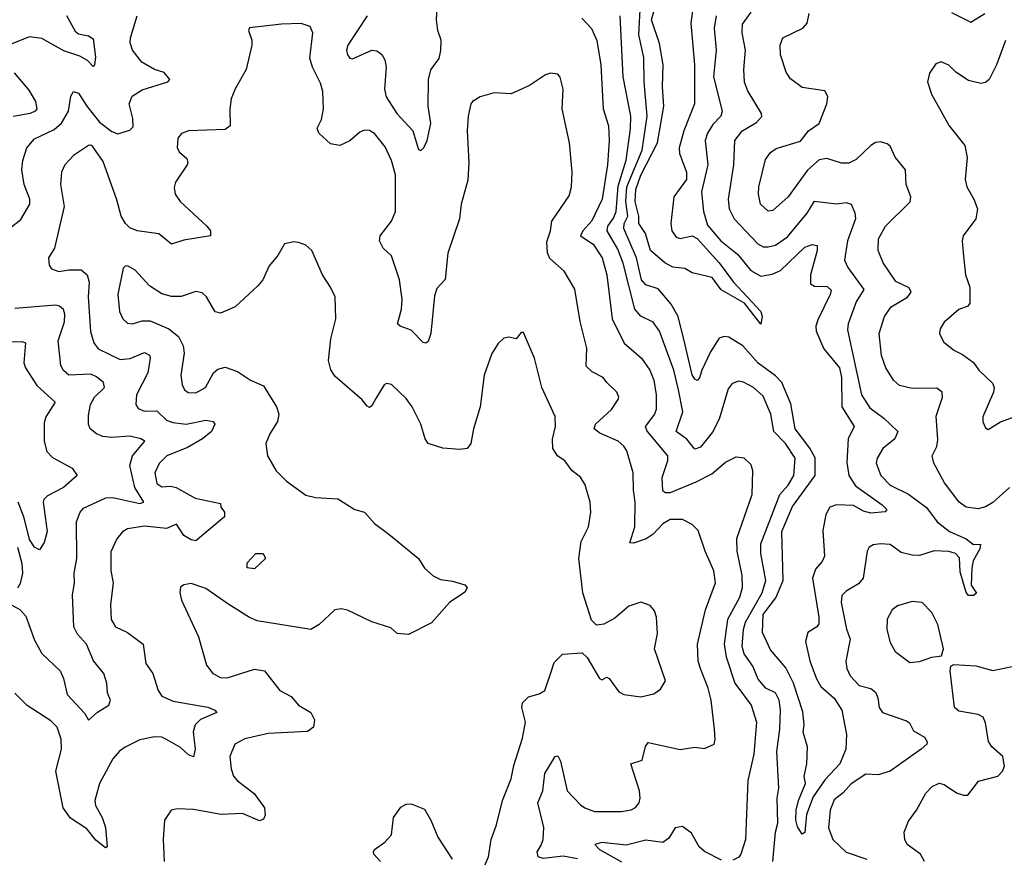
# Model space of a CAD drawing. Extents: x 1954678 to 2060275, y 904822 to 1016299.
# Tile 54 of 256: x 1968064 to 1972091, y 940233 to 943659. Entities that reach past the tile are written whole.
import ezdxf

# ---------------------------------------------------------------- set-up
doc = ezdxf.new("R2010")
doc.units = 0

msp = doc.modelspace()

# ---------------------------------------------------------------- linework, layer by layer
at = {"layer": '0CON20XD'}
for points in [[(1969486, 943675), (1969406.1, 943555), (1969400.4, 943535), (1969404.6, 943515), (1969415, 943501.4), (1969425, 943498.6), (1969505, 943534.6), (1969525, 943532.1), (1969545, 943517.3), (1969557.2, 943495), (1969563.1, 943465), (1969556.5, 943375), (1969563.6, 943343.6), (1969606.4, 943275), (1969671.6, 943205), (1969695, 943128.8), (1969705, 943124.4), (1969717.5, 943135), (1969730.8, 943165), (1969745.4, 943234.6), (1969735.4, 943305), (1969736.3, 943415), (1969745.9, 943454.1), (1969780, 943500), (1969787.2, 943532.8), (1969787.5, 943575), (1969774.7, 943614.7), (1969769.1, 943659.1), (1969783.8, 943945)], [(1970815.7, 943695), (1970809.3, 943645), (1970824, 943475), (1970823.8, 943315), (1970779.9, 943205), (1970761, 943135), (1970762.3, 943112.3), (1970791.6, 943035), (1970791.1, 943005), (1970739.3, 942935), (1970727.3, 942825), (1970731.2, 942795), (1970749.8, 942769.8), (1970765, 942764.8), (1970815, 942774.5), (1970835, 942764), (1970924.7, 942665), (1970983.6, 942585), (1971095.6, 942465), (1971100.5, 942445), (1971095, 942413.8), (1971029.2, 942499.2), (1970933.8, 942553.8), (1970896, 942605), (1970815, 942624), (1970785, 942641.2), (1970735, 942647.1), (1970702.2, 942665), (1970644.7, 942715), (1970623.4, 942785), (1970596.5, 942825), (1970596.8, 942855), (1970581.2, 942915), (1970584.4, 942965), (1970605, 943022.7), (1970672.6, 943155), (1970698.5, 943305), (1970693.5, 943385), (1970696.7, 943475), (1970681.4, 943561.4), (1970648.9, 943658.9), (1970678.5, 943765)], [(1970912.6, 943675), (1970905.3, 943625), (1970913.4, 943535), (1970902.1, 943425), (1970936.9, 943285), (1970932, 943265), (1970899.1, 943230.9), (1970877.3, 943195), (1970867.8, 943165), (1970878.2, 943065), (1970852.6, 942955), (1970861.2, 942875), (1970878, 942818), (1970931.6, 942755), (1971000.1, 942700.1), (1971055, 942633.5), (1971095, 942609.7), (1971141.4, 942618.6), (1971176.1, 942633.9), (1971275, 942728.5), (1971305, 942740), (1971325.4, 942735.4), (1971325.4, 942715.4), (1971298.2, 942615), (1971298.8, 942578.8), (1971315, 942568.8), (1971367.4, 942567.4), (1971382.6, 942552.6), (1971379.3, 942535), (1971328.2, 942431.8), (1971320.5, 942405), (1971321.9, 942385), (1971353.4, 942313.4), (1971417.1, 942235), (1971425.3, 942195.3), (1971427.3, 942075), (1971476.9, 941995), (1971453.2, 941945), (1971447.7, 941847.7), (1971455.2, 941795.2), (1971482.8, 941752.8), (1971592.2, 941675), (1971611.2, 941655), (1971603.9, 941646.1), (1971545, 941640.6), (1971515, 941649.1), (1971475, 941672.5), (1971405, 941674.7), (1971378.2, 941665), (1971361, 941635), (1971349.1, 941569.1), (1971355.4, 941465), (1971346.7, 941443.3), (1971318.7, 941411.3), (1971306.9, 941375), (1971332.5, 941215), (1971332.1, 941187.9), (1971324, 941175), (1971287.7, 941152.3), (1971278, 941115), (1971296.4, 941036.4), (1971323.2, 940963.2), (1971341.4, 940931.4), (1971395, 940884), (1971427.1, 940835), (1971445.7, 940735), (1971443.8, 940675), (1971418, 940615), (1971358.3, 940551.7), (1971309.5, 940480.5), (1971282.6, 940407.4), (1971275, 940334), (1971265, 940327.5), (1971245, 940357.1), (1971238.4, 940385), (1971240.5, 940425), (1971249.3, 940465), (1971278.1, 940535), (1971272.5, 940565), (1971284, 940615), (1971286.2, 940685), (1971268, 940745), (1971272.9, 940775), (1971267.9, 940827.9), (1971229.7, 940945), (1971197.9, 941007.9), (1971135, 941082), (1971102.7, 941152.7), (1971105, 941225.6), (1971156.4, 941293.6), (1971186.2, 941365), (1971181, 941565), (1971225, 941667.5), (1971317.9, 941795), (1971317.1, 941867.1), (1971296.4, 941906.4), (1971236.2, 941985), (1971217.9, 942087.9), (1971181.2, 942175), (1971155, 942202.7), (1971084.8, 942254.8), (1971021.8, 942325), (1970965, 942360), (1970945, 942363.6), (1970925, 942356.9), (1970890.1, 942299.9), (1970853.6, 942225), (1970845, 942194.2), (1970835, 942183.8), (1970825, 942188.5), (1970814.2, 942205.8), (1970784.8, 942335), (1970756.8, 942445), (1970729.4, 942495), (1970675, 942558.8), (1970625, 942574.6), (1970607, 942595), (1970586.9, 942685), (1970534.9, 942805), (1970535.9, 942825), (1970551.8, 942855), (1970543.7, 942915), (1970547.9, 942975), (1970610, 943125), (1970630.8, 943265), (1970618, 943405), (1970617.2, 943505), (1970597.2, 943597.2), (1970603.5, 943725)], [(1968255.9, 943675.9), (1968291.8, 943611.8), (1968305, 943601.3), (1968345, 943593.5), (1968365, 943581.2), (1968373.8, 943506.2), (1968370, 943475), (1968365, 943467.5), (1968342, 943492), (1968310.2, 943510.2), (1968245, 943532), (1968155, 943582.8), (1968105, 943588.5), (1968018.8, 943555)], [(1968023.4, 942806.6), (1968068.8, 942841.2), (1968105.9, 942905), (1968105.3, 942925), (1968082.4, 942985), (1968072.5, 943045), (1968076.5, 943083.5), (1968093.1, 943135), (1968125, 943172.1), (1968205, 943210.4), (1968235, 943235.5), (1968263.8, 943285), (1968273.4, 943346.6), (1968285, 943366), (1968305, 943359.2), (1968338.2, 943305), (1968390.6, 943240.6), (1968441.4, 943201.4), (1968465, 943192.5), (1968515, 943207.9), (1968528.7, 943221.3), (1968527.6, 943255), (1968512.3, 943315), (1968523.6, 943346.4), (1968565, 943371.8), (1968670, 943405), (1968678, 943415), (1968655, 943443.1), (1968615, 943455.4), (1968564.4, 943485), (1968525.5, 943535), (1968516.4, 943565), (1968517.1, 943585), (1968544.7, 943675)], [(1970362.9, 943665), (1970403.3, 943623.3), (1970424.7, 943574.7), (1970440.5, 943475), (1970451.3, 943295), (1970472.9, 943225), (1970475.3, 943165), (1970468.9, 943065), (1970446.5, 942925), (1970403.9, 942836.1), (1970367.1, 942795), (1970358.1, 942775), (1970410.3, 942740.3), (1970446.6, 942685), (1970465.3, 942615), (1970486.8, 942435), (1970536.3, 942336.3), (1970607.5, 942275), (1970642, 942225), (1970657.8, 942185), (1970668.1, 942125), (1970668, 942065), (1970660.8, 942045), (1970622.3, 941995), (1970630.7, 941975), (1970713.3, 941875), (1970714.1, 941855), (1970690.3, 941785), (1970693.4, 941733.4), (1970705.3, 941725.3), (1970725.5, 941724.5), (1970831, 941769), (1970895, 941802.1), (1970951.4, 941848.6), (1970995, 941871.1), (1971026.4, 941866.4), (1971055, 941839.2), (1971061.5, 941815), (1971058.9, 941715), (1970995.9, 941535), (1970996.8, 941485), (1971018.1, 941385), (1971019.7, 941335), (1971008, 941295), (1970959.1, 941205), (1970946, 941105), (1970953.2, 941053.2), (1970989.5, 940945), (1971056, 940855), (1971077.3, 940785), (1971066.3, 940655), (1971043, 940547), (1971032.4, 940305), (1971013.5, 940245), (1971005, 940233.3), (1970981.4, 940221.4)], [(1971144.6, 940215), (1971156.1, 940335), (1971165, 940372.5), (1971162, 940475), (1971169.6, 940515), (1971160.5, 940665), (1971173, 940757), (1971175.5, 940835.5), (1971170.2, 940875), (1971155.2, 940905.2), (1971115.5, 940925), (1971085, 940960.9), (1971063.2, 941015), (1971027, 941065), (1971019.4, 941095), (1971024.1, 941165), (1971032.3, 941195), (1971101.5, 941315), (1971116.3, 941365), (1971095.3, 941475), (1971095.2, 941515), (1971173.6, 941716.4), (1971206.9, 941755), (1971230.7, 941795), (1971235.8, 941865), (1971196.6, 941925), (1971148.7, 941975), (1971135.9, 942045), (1971105, 942118.9), (1971065, 942155.3), (1971025, 942176.8), (1971005, 942180.9), (1970978.8, 942171.2), (1970961.3, 942148.7), (1970925.3, 942025), (1970897.8, 941972.2), (1970849, 941911), (1970825, 941902.7), (1970792.7, 941942.7), (1970749.7, 941975), (1970776.9, 942055), (1970759.4, 942145), (1970739, 942225), (1970681.1, 942385), (1970655, 942421.5), (1970605, 942445.9), (1970579.5, 942475), (1970532.8, 942662.8), (1970510.3, 942720.3), (1970466.8, 942795), (1970470, 942815), (1970493, 942847), (1970503.9, 942875), (1970511.9, 942978.1), (1970545.1, 943085), (1970563.1, 943213.1), (1970563.2, 943265), (1970532.2, 943425), (1970520, 943675)], [(1971055, 943690), (1971018.9, 943641.1), (1971018.4, 943605), (1971031.8, 943535), (1971024.1, 943455), (1971027.5, 943405), (1971041.8, 943365), (1971097.1, 943275), (1971098.5, 943261.5), (1971075, 943235.6), (1971015, 943200.4), (1970988.4, 943165), (1970984.3, 943065), (1970962.1, 942925), (1970966.5, 942885), (1970986, 942845), (1971083, 942743), (1971105, 942730.3), (1971125, 942729.4), (1971155, 942737.3), (1971205, 942771.2), (1971285, 942868.2), (1971315, 942916.4), (1971405, 942906.2), (1971445, 942911.8), (1971464.6, 942904.6), (1971479.4, 942869.4), (1971482.2, 942845), (1971450.4, 942755), (1971438.2, 942675), (1971451.5, 942645), (1971517.4, 942555), (1971485.8, 942505), (1971453.2, 942415), (1971450.3, 942390.3), (1971507.7, 942125), (1971541.4, 942071.4), (1971598.5, 942028.5), (1971655.7, 941975), (1971642.9, 941945), (1971594.5, 941905), (1971570.8, 941865), (1971566.9, 941845), (1971586.9, 941795), (1971624.5, 941755), (1971698.8, 941718.8), (1971773.2, 941663.2), (1971817.3, 941605), (1971867.1, 941565), (1971935.4, 941535.4), (1971965, 941512.2), (1971993.6, 941513.6), (1971991.5, 941495), (1971964.2, 941445.8), (1971958.4, 941415), (1971955.5, 941345.5), (1971977, 941313), (1971965, 941303.8), (1971945, 941304), (1971935, 941316.7), (1971911.2, 941401.2), (1971908.1, 941458.1), (1971891.4, 941475), (1971865, 941484)], [(1972112.9, 941745), (1972045, 941684.5), (1972015, 941666.4), (1971985, 941658.2), (1971935, 941664.5), (1971906.7, 941685), (1971847.1, 941765), (1971802.9, 941845), (1971796, 941875), (1971815, 941913.3), (1971818.8, 941941.2), (1971812.6, 942037.4), (1971838.9, 942115), (1971837.5, 942135), (1971815, 942151.5), (1971715, 942150), (1971662.6, 942162.6), (1971638.5, 942185), (1971607.3, 942235), (1971588.9, 942285), (1971579.1, 942375), (1971600.8, 942445), (1971628.9, 942485), (1971695, 942524.2), (1971710, 942545), (1971701.8, 942561.8), (1971648, 942588), (1971596.4, 942665), (1971575.6, 942715), (1971576.6, 942763.4), (1971606, 942814), (1971706.1, 942913.9), (1971709.4, 942935), (1971690, 942985), (1971686.9, 943045), (1971645, 943097.5), (1971625, 943141.9), (1971611.9, 943151.9), (1971585, 943159.3), (1971565, 943157.5), (1971544.8, 943145.2), (1971485, 943087.9), (1971455, 943072.1), (1971425, 943072.3), (1971365, 943092), (1971333.9, 943086.1), (1971286.8, 943043.2), (1971207.5, 942935), (1971145, 942878.1), (1971125, 942875.6), (1971094.5, 942905), (1971086.4, 942945), (1971087.9, 942975), (1971115, 943087.5), (1971135, 943115.7), (1971157.8, 943132.2), (1971257.4, 943162.6), (1971291.1, 943205), (1971334.5, 943235), (1971366.1, 943315), (1971369.1, 943345), (1971357.7, 943367.7), (1971265, 943381.8), (1971217.1, 943417.1), (1971198.5, 943445), (1971176.5, 943515), (1971174.5, 943555), (1971185.4, 943584.6), (1971267.5, 943625), (1971285.6, 943645), (1971292.9, 943685)], [(1971875, 943688.8), (1971955, 943648.6), (1972011.4, 943685)], [(1970345, 940226.1), (1970287.4, 940237.4), (1970205, 940227.3), (1970184.6, 940234.6), (1970180.6, 940255), (1970197.1, 940282.9), (1970205.4, 940305), (1970208.2, 940355), (1970183.2, 940455), (1970204.2, 940505), (1970212.7, 940575), (1970255, 940645.8), (1970265, 940648), (1970276.7, 940626.7), (1970303.2, 940505), (1970357.4, 940447.4), (1970375, 940434.5), (1970415, 940420), (1970525, 940419.5), (1970565, 940427.1), (1970583.1, 940436.9), (1970597.5, 940455), (1970602.5, 940475), (1970598.6, 940505), (1970563.8, 940615), (1970610.5, 940629.5), (1970623.4, 940686.6), (1970635, 940702.5), (1970765, 940674), (1970825, 940683.1), (1970865, 940678), (1970904.2, 940695.8), (1970909.4, 940715), (1970906.6, 940756.6), (1970892.1, 940875), (1970880.4, 940925), (1970850.6, 941000.6), (1970839.1, 941035), (1970836.7, 941105), (1970869.2, 941245), (1970910.4, 941355), (1970903.8, 941405), (1970867.7, 941485), (1970839.5, 941569.5), (1970815, 941594), (1970774.5, 941614.5), (1970725, 941614.5), (1970695, 941596.5), (1970655, 941554.5), (1970627.1, 941535), (1970575, 941517.5), (1970559.5, 941519.5), (1970579.6, 941585), (1970581.8, 941685), (1970574.2, 941735), (1970573.8, 941805), (1970547.1, 941895), (1970535.5, 941915), (1970511.5, 941935), (1970437.2, 941967.2), (1970413.3, 941985), (1970418.9, 942005), (1970484.5, 942065), (1970511.4, 942105), (1970514.2, 942115), (1970506.2, 942135), (1970466, 942175), (1970450.8, 942195), (1970405, 942218.9), (1970381.8, 942241.8), (1970383.3, 942315), (1970356.2, 942425), (1970335, 942556.2), (1970290.5, 942630.5), (1970232.8, 942682.7), (1970222.7, 942705), (1970219.6, 942750.4), (1970235.3, 942795), (1970241.2, 942835), (1970311.9, 942938.1), (1970321.2, 942975), (1970323.6, 943035), (1970313.5, 943155), (1970283.1, 943295), (1970287.1, 943375), (1970274.2, 943424.2), (1970265, 943436.2), (1970235, 943440), (1970215, 943434), (1970149.7, 943390.3), (1970075, 943356), (1970005, 943360), (1969947, 943343), (1969916, 943325), (1969909.4, 943315), (1969898.9, 943265), (1969894.5, 943205), (1969901.8, 943075), (1969897.2, 943002.8), (1969870, 942905), (1969863.3, 942845), (1969815.4, 942704.6), (1969804.1, 942595.9), (1969770, 942560), (1969760.3, 942529.7), (1969746.4, 942375), (1969735, 942343.3), (1969725, 942336.2), (1969715, 942338.8), (1969665, 942389.4), (1969620, 942405), (1969610, 942415), (1969625.4, 942474.6), (1969628.2, 942515), (1969617.5, 942595), (1969585, 942693.3), (1969550.6, 942725), (1969535.6, 942755), (1969539.2, 942775), (1969585.3, 942834.7), (1969600.9, 942875), (1969600.8, 943025), (1969585, 943083.3), (1969558.9, 943138.9), (1969515, 943194), (1969495.5, 943205.5), (1969475, 943207.1), (1969455, 943198.6), (1969415, 943164.2), (1969374.1, 943144.1), (1969335, 943152), (1969288, 943195), (1969280.8, 943215), (1969298.5, 943251.5), (1969306.8, 943295), (1969303.5, 943365), (1969295, 943400), (1969261.8, 943465), (1969251.4, 943501.4), (1969263.3, 943605), (1969251.7, 943631.7), (1969215, 943644), (1969135, 943641.4), (1969003.6, 943626.4), (1969000, 943615), (1969013.3, 943575), (1969013.8, 943555), (1968990, 943455), (1968945, 943376.7), (1968929.4, 943335), (1968923.3, 943295), (1968925.6, 943225), (1968905, 943210.5), (1968755, 943204.3), (1968725.7, 943194.3), (1968710.8, 943175), (1968708, 943135), (1968717.3, 943117.3), (1968748.3, 943091.7), (1968752.5, 943075), (1968748.6, 943065), (1968701.1, 942995), (1968696.6, 942973.4), (1968700, 942945), (1968720, 942915), (1968830, 942815), (1968844.4, 942795), (1968844, 942775), (1968735, 942756.7), (1968685, 942741.1), (1968633.7, 942783.7), (1968545, 942795.3), (1968515, 942807.9), (1968497.1, 942825), (1968479.6, 942855), (1968461.8, 942921.8), (1968405, 943078.9), (1968365, 943138.1), (1968355, 943145.6), (1968345, 943144.4), (1968285, 943103.3), (1968249.4, 943065), (1968235.6, 943035), (1968231.8, 942985), (1968245.5, 942895), (1968206.4, 942725), (1968181.8, 942685), (1968184.4, 942655), (1968195, 942640), (1968225, 942629.5), (1968265, 942636.2), (1968315, 942635.3), (1968340.7, 942615), (1968348.4, 942585), (1968344.7, 942525.3), (1968354.3, 942384.3), (1968367, 942337), (1968385, 942312.7), (1968475, 942269.4), (1968516.5, 942273.5), (1968575, 942297.9), (1968595, 942287.1), (1968598.2, 942275), (1968588.4, 942215), (1968541.8, 942125), (1968539.5, 942085), (1968548.5, 942068.5), (1968575, 942058.2), (1968625, 942059.4), (1968665, 942021.2), (1968690.8, 942010.8), (1968745, 942004), (1968825, 942021.2), (1968855, 942015.6), (1968862.9, 942005), (1968849.1, 941975), (1968811.8, 941945), (1968750.6, 941909.4), (1968666.5, 941875), (1968635, 941844.4), (1968617.5, 941805), (1968625, 941762.5), (1968645, 941748.2), (1968680.8, 941750.8), (1968704, 941745), (1968781.9, 941701.9), (1968885, 941680), (1968887.5, 941665), (1968902, 941645), (1968902.5, 941625), (1968785, 941526.9), (1968765, 941531.2), (1968735, 941549), (1968705, 941595.3), (1968665, 941578.1), (1968575, 941587.6), (1968505, 941576.5), (1968485, 941564.3), (1968461.1, 941535), (1968437, 941483), (1968437.5, 941405), (1968447.2, 941355), (1968436.2, 941266.2), (1968438.5, 941205), (1968455.8, 941175), (1968505, 941152.7), (1968569.1, 941105), (1968579.5, 941025), (1968608.5, 940985), (1968630, 940915), (1968645, 940891.8), (1968692, 940872), (1968833.4, 940846.6), (1968862, 940835), (1968870, 940825), (1968804, 940796), (1968781.9, 940775), (1968773.6, 940746.4), (1968782.3, 940675), (1968775, 940644.2), (1968755, 940651.5), (1968722.2, 940682.2), (1968665, 940715.3), (1968645, 940723.6), (1968615, 940725.5), (1968555, 940713.3), (1968495, 940683.1), (1968472.4, 940667.6), (1968445.7, 940635), (1968390, 940535), (1968371.8, 940465), (1968374.1, 940444.1), (1968401.8, 940395), (1968415.3, 940355), (1968422.5, 940275), (1968415, 940271.2), (1968375, 940303.1), (1968338.8, 940348.8), (1968272.7, 940392.7), (1968242, 940435), (1968211.4, 940585), (1968234.6, 940675), (1968233.4, 940716.6), (1968216.9, 940765), (1968191.1, 940791.1), (1968095, 940854), (1968045, 940903.8)], [(1972096.2, 943573.8), (1972058.8, 943475), (1972029.5, 943415), (1972015, 943401.9), (1971995, 943398.1), (1971945, 943410), (1971893.3, 943445), (1971865, 943473.3), (1971833, 943487), (1971810.7, 943479.3), (1971785, 943440), (1971777.5, 943405), (1971793.3, 943355), (1971866, 943225), (1971929.2, 943145), (1971939.5, 943095), (1971930.6, 943005), (1971938.6, 942975), (1971966.9, 942925), (1971981.5, 942885), (1971975.5, 942845), (1971922.9, 942775), (1971918.6, 942755), (1971923.6, 942705), (1971932.7, 942615), (1971950.3, 942565), (1971950, 942500), (1971942.7, 942487.3), (1971905, 942473.5), (1971845, 942422.5), (1971828.6, 942395), (1971825.8, 942375), (1971842, 942342), (1971885, 942306.9), (1971920.2, 942290.2), (1971965, 942257.1), (1971987.1, 942225), (1972043, 942173), (1972049.2, 942155), (1972047.5, 942135), (1972003.8, 942035), (1972003.9, 942013.9), (1972015, 941990), (1972025, 941982.5), (1972076.1, 942013.9), (1972125, 942032)], [(1968041.3, 943441.3), (1968101.3, 943371.3), (1968128.4, 943325), (1968133.8, 943295), (1968127.8, 943285), (1968107.1, 943275), (1968037, 943263)], [(1969965, 940196.7), (1969981.4, 940235), (1969991.9, 940305), (1970014.4, 940365), (1970038.6, 940465), (1970075, 940553.8), (1970085, 940608.8), (1970120.1, 940719.9), (1970132.7, 940785), (1970118.2, 940845), (1970120.8, 940865), (1970145, 940889.5), (1970189.1, 940900.9), (1970212.5, 940915), (1970237, 940987), (1970250.6, 941029.4), (1970285, 941064.2), (1970365, 941069.2), (1970385, 941050), (1970435, 940964), (1970445, 940958.8), (1970465, 940970), (1970475, 940963.8), (1970515, 940910), (1970535, 940899.2), (1970605, 940889.4), (1970658.3, 940901.7), (1970685, 940921.2), (1970706, 940955), (1970660.6, 941085), (1970672.3, 941147.7), (1970669.2, 941215), (1970661.2, 941241.2), (1970642.3, 941262.3), (1970605, 941276), (1970555, 941260), (1970498.8, 941211.2), (1970453, 941187), (1970423, 941183), (1970403.5, 941203.5), (1970366.9, 941315), (1970351.2, 941455), (1970360.5, 941525), (1970390.6, 941585), (1970400, 941645), (1970397.5, 941685), (1970376.7, 941756.7), (1970357.4, 941787.4), (1970324.3, 941814.3), (1970293.3, 941855), (1970264.5, 941874.5), (1970244.2, 941905), (1970243.2, 941943.2), (1970255.6, 941995.6), (1970253.9, 942036.1), (1970199.4, 942155), (1970169.2, 942275), (1970125, 942380), (1970115, 942380), (1970095, 942353.3), (1970065, 942361.2), (1970045, 942356.2), (1970021.2, 942335), (1969995.8, 942294.2), (1969964.2, 942205), (1969947.5, 942075), (1969920.8, 941985), (1969910, 941925), (1969894.5, 941905.5), (1969865, 941900.4), (1969795, 941906), (1969735.5, 941925.5), (1969723.1, 941945), (1969705.5, 942005), (1969670, 942075), (1969645, 942110), (1969585, 942167.5), (1969565, 942170.8), (1969555, 942166.2), (1969520.6, 942109.4), (1969505, 942080), (1969495, 942073.3), (1969485, 942078.8), (1969465, 942103.8), (1969355, 942200), (1969337.4, 942227.4), (1969326.9, 942265), (1969336.8, 942353.2), (1969357.5, 942435), (1969354, 942525), (1969335.7, 942565.7), (1969302.5, 942615), (1969258.8, 942715), (1969235, 942736.7), (1969205, 942747.5), (1969185, 942750), (1969147, 942743), (1969120, 942695), (1969085, 942652.5), (1969059.2, 942595), (1969038.9, 942571.1), (1968945, 942484.4), (1968885, 942459.2), (1968864.3, 942464.3), (1968828.8, 942525), (1968811.2, 942541.2), (1968785, 942547.5), (1968725, 942526.9), (1968685, 942527.5), (1968645, 942538.1), (1968595, 942570), (1968536.7, 942635), (1968505, 942652), (1968495, 942651.2), (1968487.7, 942642.3), (1968465.4, 942535), (1968472.3, 942465), (1968485.6, 942435), (1968505, 942417.8), (1968525, 942414.6), (1968565, 942427.9), (1968597.8, 942427.8), (1968674.2, 942395), (1968713.9, 942363.9), (1968732.2, 942325), (1968736.7, 942295), (1968723.3, 942205), (1968728.6, 942165), (1968738, 942145), (1968753.7, 942133.7), (1968785, 942132.9), (1968823.8, 942155), (1968857.1, 942215), (1968875, 942230), (1968905, 942237.5), (1968955, 942220.5), (1969008, 942185), (1969060.8, 942160.8), (1969114, 942075), (1969124, 942045), (1969118, 942015), (1969087.5, 941965), (1969071.2, 941925), (1969078, 941875), (1969113.6, 941813.6), (1969155, 941771.2), (1969235, 941713.8), (1969274.1, 941704.1), (1969365, 941699.2), (1969435, 941656.2), (1969474.2, 941644.2), (1969515, 941598.8), (1969574.4, 941554.4)], [(1968012.2, 941275), (1968065, 941246.6), (1968089.3, 941219.3), (1968125, 941120.9), (1968155, 941067.1), (1968230.4, 940995), (1968243.9, 940963.9), (1968259.1, 940899.1), (1968330.8, 940820.8), (1968345, 940793.8), (1968382.8, 940827.2), (1968428.6, 940855), (1968435.6, 940875), (1968423.3, 940905), (1968420.6, 940945), (1968408.1, 940985), (1968366.7, 941036.7), (1968337.1, 941105), (1968300.3, 941145), (1968285.7, 941175.7), (1968280.8, 941305), (1968288.2, 941355), (1968286.8, 941395), (1968297.8, 941455), (1968296.2, 941605), (1968311.2, 941645), (1968325, 941660.5), (1968416.6, 941703.4), (1968445.2, 941704.8), (1968555, 941679.8), (1968572.2, 941685), (1968535.7, 941745), (1968515.3, 941835), (1968525, 941875.6), (1968575.8, 941935), (1968560, 941945), (1968515, 941955.2), (1968439.9, 941950.1), (1968404.1, 941954.1), (1968378, 941965), (1968352.5, 941985), (1968345.7, 942005), (1968345, 942040), (1968353.8, 942085), (1968370.4, 942115), (1968411.6, 942155), (1968406.8, 942175), (1968378.7, 942198.7), (1968355, 942209.7), (1968265, 942204.5), (1968244.1, 942224.1), (1968233.1, 942245), (1968221.8, 942345), (1968247.4, 942422.6), (1968249.1, 942455), (1968243.8, 942473.8), (1968227.7, 942487.7), (1968211.2, 942491.2), (1968045, 942478.2)], [(1967985, 942340.6), (1968073.4, 942343.4), (1968088, 942338), (1968081.2, 942255), (1968087.5, 942235), (1968135, 942162.9), (1968209.2, 942095), (1968171.3, 942035), (1968165, 942010)], [(1968165, 942010), (1968164.1, 941935), (1968175, 941892.9), (1968198.5, 941868.5), (1968279.2, 941825), (1968300, 941795), (1968243.3, 941745), (1968177.9, 941712.1), (1968163.1, 941696.9), (1968160.3, 941685), (1968177.2, 941565), (1968165, 941521.2), (1968145, 941490), (1968125, 941502), (1968105, 941533.3), (1968082.1, 941622.1), (1968057.5, 941685)], [(1969574.4, 941554.4), (1969695.7, 941455.7), (1969720, 941415), (1969755, 941383.8), (1969785, 941369.2), (1969835, 941362.9), (1969885, 941348), (1969894, 941335), (1969885, 941318), (1969822.5, 941275), (1969747.9, 941192.1), (1969655, 941144.2), (1969608.3, 941148.3), (1969581.7, 941171.7), (1969505, 941195.8), (1969405, 941244), (1969379.7, 941249.7), (1969353.3, 941245), (1969288.8, 941185), (1969255, 941164.4), (1969035, 941200.6), (1969003.8, 941213.8), (1968915, 941269.2), (1968825, 941332), (1968765, 941352.5), (1968735, 941347.5), (1968721.7, 941338.3), (1968718.8, 941315), (1968726.7, 941285), (1968795.8, 941135), (1968828.9, 941018.9), (1968854.2, 940985), (1968885, 940968.1), (1968913.2, 940966.8), (1969025, 941001.9), (1969065, 940995.8), (1969128, 940915), (1969175, 940890.8), (1969204.6, 940854.6), (1969255, 940825.8), (1969270, 940795), (1969266.2, 940765), (1969241.9, 940748.1), (1969080.7, 940739.3), (1968985, 940717.8), (1968944.7, 940695.3), (1968923.8, 940645), (1968928.8, 940595), (1968938.8, 940565), (1968955.5, 940545), (1969023.7, 940493.7), (1969065.4, 940435), (1969068.9, 940405), (1969061.7, 940388.3), (1969045, 940382.2), (1968975, 940411.8), (1968888.2, 940408.2), (1968775, 940428.6), (1968708.3, 940431.7), (1968683.3, 940425), (1968656.2, 940385), (1968650.8, 940305), (1968655.7, 940215)], [(1968055, 941501.9), (1968072.7, 941435), (1968075.2, 941395), (1968066.7, 941353.3), (1968055, 941333.4)], [(1971865, 941484), (1971805, 941486.7), (1971745, 941468), (1971715, 941468.3), (1971669.6, 941479.6), (1971625, 941512), (1971585, 941515.4), (1971555, 941510.6), (1971538.9, 941501.1), (1971530, 941485), (1971514.4, 941375), (1971495, 941351.9), (1971445, 941321.4), (1971426.7, 941303.3), (1971423.8, 941275), (1971446.3, 941166.3), (1971461.5, 941125), (1971443.1, 941035), (1971447.5, 941005), (1971460.4, 940975), (1971497.1, 940935), (1971545, 940923.1), (1971565, 940908.9), (1971574.7, 940885), (1971579.6, 940845), (1971592.9, 940825), (1971691.7, 940791.7), (1971703, 940783), (1971720.3, 940750.3), (1971764.5, 940724.5), (1971775.8, 940705), (1971774.2, 940695), (1971751.9, 940675), (1971624.3, 940585.8), (1971575, 940570.4), (1971525, 940573.2), (1971465, 940533.8), (1971432.8, 940497.2), (1971395, 940468.2), (1971378.6, 940425), (1971372.7, 940352.7), (1971389.5, 940305), (1971445, 940253.8), (1971528.8, 940225)], [(1969025, 941413.3), (1968995, 941417.5), (1968995, 941437.5), (1969030, 941475), (1969060, 941475), (1969070, 941455), (1969025, 941413.3)], [(1971705, 941030), (1971745, 941033.5), (1971795, 941051.9), (1971835, 941056.7), (1971842.2, 941085), (1971818.8, 941185), (1971795, 941234), (1971755, 941275.8), (1971715, 941279.5), (1971655, 941261.5), (1971632.2, 941245), (1971612.4, 941207.6), (1971611.1, 941165), (1971625, 941112), (1971645, 941074.5), (1971705, 941030)], [(1971765.3, 940215), (1971748.5, 940245), (1971694.5, 940285), (1971684.6, 940305), (1971681.5, 940335), (1971698.8, 940381.2), (1971731.5, 940425), (1971770.6, 940495), (1971796.9, 940523.1), (1971825, 940536.5), (1971845, 940531.2), (1971896.2, 940496.2), (1971925, 940486.6), (1971942.6, 940487.4), (1971985.9, 940544.1), (1972065, 940564.6), (1972084.5, 940585), (1972092.7, 940605), (1972085.3, 940645.3), (1972040.6, 940685), (1972026, 940706), (1972015, 940782.5), (1972005.5, 940805.5), (1971985, 940816.9), (1971905, 940831.2), (1971887.8, 940845), (1971870, 940995), (1971872.5, 941015), (1971885, 941021.2), (1971975, 941015.9), (1972045, 940996.8), (1972143.2, 941016.8)], [(1969540, 940215), (1969512.2, 940245), (1969511.1, 940255), (1969515.7, 940265), (1969558, 940295), (1969584.3, 940325), (1969592.9, 940395), (1969622.5, 940437.5), (1969645, 940450.6), (1969665, 940451.4), (1969720, 940430), (1969745.7, 940385), (1969774.4, 940315), (1969832.9, 940225)], [(1970935, 940220.9), (1970865, 940256.7), (1970843.5, 940275), (1970812.1, 940332.1), (1970775, 940359.4), (1970745, 940354), (1970719.4, 940310.6), (1970695, 940293.8), (1970625, 940302.3), (1970545, 940282.9), (1970445, 940293.2), (1970417.1, 940285), (1970435, 940264.8), (1970525, 940213.9)]]:
    msp.add_lwpolyline(points, dxfattribs=at)

doc.saveas('drawing.dxf')
